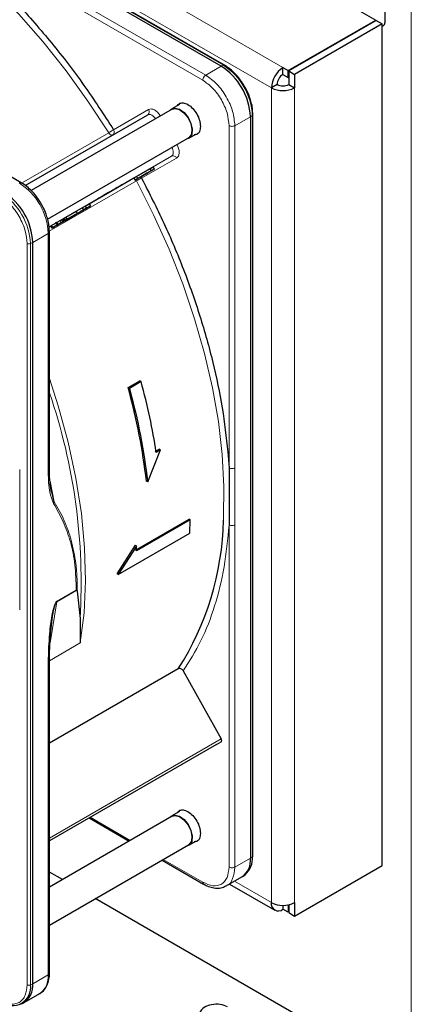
# Paper-space layout 'Blatt2' of a CAD drawing. Header units: millimetres. Extents: x 5 to 418, y 2 to 292.
# Tile 72 of 112: x 139.52 to 147.44, y 193.06 to 212.96. Entities that reach past the tile are written whole.
import ezdxf

# ---------------------------------------------------------------- set-up
doc = ezdxf.new("R2010")
doc.units = ezdxf.units.MM

psp = doc.layouts.new('Blatt2')

# ---------------------------------------------------------------- linework, layer by layer
at = {"color": 7, "linetype": 'Continuous', "lineweight": 25}
for p, q in [((90.407, 245.454), (146.716, 212.948)), ((143.594, 212.016), (130.619, 219.507)), ((143.659, 212.037), (130.684, 219.528)), ((146.905, 212.907), (146.905, 213.179)), ((144.949, 211.927), (146.716, 212.948)), ((146.728, 212.941), (144.96, 211.92)), ((146.716, 212.934), (146.716, 212.948)), ((146.728, 212.941), (146.846, 212.873)), ((146.846, 212.873), (145.078, 211.852)), ((146.846, 195.861), (146.846, 212.873)), ((139.551, 209.662), (135.362, 212.08)), ((143.659, 212.037), (143.66, 212.037)), ((144.842, 211.852), (144.842, 211.988)), ((144.842, 211.988), (144.949, 211.927)), ((144.842, 211.852), (144.949, 211.791)), ((144.949, 211.791), (144.949, 211.927)), ((144.949, 211.791), (144.96, 211.798)), ((144.96, 211.92), (145.078, 211.852)), ((144.96, 211.92), (144.96, 211.648)), ((145.078, 211.852), (145.078, 211.58)), ((144.725, 211.648), (144.607, 211.58)), ((144.96, 211.648), (145.078, 211.58)), ((142.602, 211.147), (139.752, 209.503)), ((142.751, 211.243), (142.597, 211.155)), ((139.632, 209.606), (142.109, 211.036)), ((144.184, 210.995), (144.184, 196.012)), ((144.232, 211.042), (144.227, 211.137)), ((144.235, 211.041), (144.235, 211.042)), ((144.235, 196.058), (144.235, 211.041)), ((140.087, 208.926), (142.935, 210.57)), ((142.939, 210.563), (143.092, 210.651)), ((142.152, 209.945), (142.216, 209.982)), ((142.216, 209.982), (142.241, 209.938)), ((140.927, 209.237), (141.83, 209.759)), ((141.83, 209.759), (141.88, 209.787)), ((141.83, 209.759), (141.855, 209.716)), ((141.967, 209.78), (141.855, 209.716)), ((141.88, 209.787), (142.152, 209.945)), ((141.88, 209.787), (141.905, 209.744)), ((141.905, 209.744), (142.177, 209.901)), ((141.989, 209.793), (141.916, 209.751)), ((141.916, 209.751), (141.967, 209.78)), ((141.916, 209.751), (141.916, 209.751)), ((141.936, 209.762), (142.092, 209.852)), ((142.005, 209.802), (141.936, 209.762)), ((142.04, 209.822), (141.989, 209.793)), ((142.092, 209.852), (142.005, 209.802)), ((142.005, 209.802), (142.005, 209.802)), ((142.075, 209.843), (142.04, 209.822)), ((142.075, 209.843), (142.113, 209.864)), ((142.241, 209.938), (142.078, 209.844)), ((142.113, 209.864), (142.078, 209.844)), ((142.113, 209.864), (142.113, 209.864)), ((142.152, 209.945), (142.177, 209.901)), ((142.177, 209.901), (142.241, 209.938)), ((141.855, 209.716), (141.905, 209.744)), ((140.91, 209.17), (140.439, 208.898)), ((140.661, 209.084), (140.786, 209.156)), ((140.745, 209.075), (140.952, 209.194)), ((140.786, 209.156), (140.845, 209.19)), ((140.786, 209.156), (140.811, 209.113)), ((140.845, 209.19), (140.927, 209.237)), ((140.845, 209.19), (140.87, 209.147)), ((140.952, 209.194), (140.91, 209.17)), ((140.927, 209.237), (140.952, 209.194)), ((140.625, 209.006), (140.39, 208.87)), ((140.768, 209.088), (140.414, 208.884)), ((140.414, 208.941), (140.455, 208.965)), ((140.431, 208.894), (140.667, 209.03)), ((140.455, 208.965), (140.661, 209.084)), ((140.48, 208.922), (140.455, 208.965)), ((140.456, 208.908), (140.809, 209.112)), ((140.48, 208.922), (140.686, 209.041)), ((140.667, 209.03), (140.625, 209.006)), ((140.661, 209.084), (140.686, 209.041)), ((140.667, 209.03), (140.667, 209.03)), ((140.686, 209.041), (140.811, 209.113)), ((140.87, 209.147), (140.745, 209.075)), ((140.809, 209.112), (140.768, 209.088)), ((140.809, 209.112), (140.809, 209.112)), ((140.811, 209.113), (140.87, 209.147)), ((140.116, 208.769), (140.144, 208.785)), ((140.144, 208.785), (140.169, 208.742)), ((140.244, 208.873), (140.295, 208.785)), ((140.296, 208.816), (140.283, 208.808)), ((140.365, 208.913), (140.389, 208.927)), ((140.365, 208.913), (140.39, 208.87)), ((140.42, 208.887), (140.375, 208.861)), ((140.389, 208.927), (140.414, 208.941)), ((140.389, 208.927), (140.414, 208.884)), ((140.431, 208.894), (140.39, 208.87)), ((140.414, 208.941), (140.439, 208.898)), ((140.456, 208.908), (140.414, 208.884)), ((140.431, 208.894), (140.431, 208.894)), ((140.48, 208.922), (140.439, 208.898)), ((140.456, 208.908), (140.456, 208.908)), ((140.487, 208.926), (140.487, 208.926)), ((140.123, 203.834), (140.123, 208.672)), ((139.785, 193.473), (139.785, 208.456)), ((141.715, 205.52), (141.951, 205.656)), ((141.976, 205.641), (141.74, 205.505)), ((141.976, 205.641), (141.951, 205.656)), ((141.715, 205.52), (141.74, 205.505)), ((142.109, 203.619), (142.365, 204.26)), ((142.258, 204.226), (142.341, 204.274)), ((142.365, 204.26), (142.282, 204.212)), ((142.365, 204.26), (142.341, 204.274)), ((143.728, 204.222), (143.752, 203.898)), ((143.752, 203.898), (143.752, 202.747)), ((142.109, 203.619), (142.085, 203.632)), ((140.165, 203.409), (140.141, 203.561)), ((140.221, 203.213), (140.15, 203.502)), ((141.861, 202.238), (142.945, 202.864)), ((142.969, 202.85), (141.884, 202.224)), ((142.969, 202.85), (142.945, 202.864)), ((142.963, 202.581), (142.969, 202.85)), ((141.514, 201.744), (142.963, 202.581)), ((141.49, 201.758), (141.861, 202.333)), ((141.884, 202.319), (141.514, 201.744)), ((141.861, 202.333), (141.884, 202.319)), ((141.884, 202.224), (141.884, 202.319)), ((141.514, 201.744), (141.49, 201.758)), ((140.665, 201.429), (140.674, 201.424)), ((140.683, 201.407), (140.743, 200.857)), ((140.743, 200.857), (140.747, 200.359)), ((140.123, 193.688), (140.123, 199.965)), ((142.726, 199.837), (140.123, 198.334)), ((142.828, 199.795), (143.594, 198.42)), ((143.498, 198.308), (140.123, 196.36)), ((143.498, 198.308), (143.593, 198.363)), ((142.602, 196.858), (140.123, 195.427)), ((140.925, 196.823), (141.733, 196.356)), ((142.751, 196.954), (142.597, 196.865)), ((140.123, 194.657), (142.935, 196.281)), ((142.939, 196.273), (143.092, 196.362)), ((142.399, 195.971), (143.239, 195.486)), ((145.078, 194.841), (146.846, 195.861)), ((140.384, 195.577), (140.123, 195.728)), ((143.697, 195.449), (144.011, 195.63)), ((144.036, 195.647), (144.076, 195.676)), ((143.763, 195.487), (144.676, 194.96)), ((146.553, 192.016), (141.05, 195.193)), ((144.842, 195.057), (144.842, 194.977)), ((144.949, 195.052), (144.929, 195.063)), ((144.96, 195.059), (144.949, 195.052)), ((144.949, 195.052), (144.949, 194.916)), ((144.96, 195.069), (144.96, 194.909)), ((145.078, 195.113), (145.078, 194.841)), ((144.949, 194.916), (144.842, 194.977)), ((144.96, 194.923), (144.949, 194.916)), ((144.96, 194.909), (145.078, 194.841)), ((139.613, 193.091), (139.926, 193.272)), ((139.541, 193.058), (139.586, 193.078))]:
    psp.add_line(p, q, dxfattribs=at)
at = {"color": 7, "linetype": 'Continuous', "lineweight": 18}
for p, q in [((88.745, 244.372), (144.842, 211.988)), ((88.51, 243.964), (144.607, 211.58)), ((130.662, 219.527), (143.638, 212.037)), ((143.222, 211.733), (137.233, 215.191)), ((143.281, 211.835), (137.291, 215.293)), ((147.435, 187.628), (147.435, 213.145)), ((143.594, 212.016), (143.281, 211.835)), ((143.638, 212.037), (143.594, 212.016)), ((144.607, 195.113), (144.607, 211.58)), ((145.078, 211.58), (145.078, 195.113)), ((141.418, 210.733), (142.126, 211.142)), ((143.87, 210.814), (144.184, 210.995)), ((144.184, 210.995), (144.223, 211.023)), ((144.223, 211.023), (144.223, 196.039)), ((143.752, 203.898), (143.752, 210.814)), ((143.87, 210.814), (143.87, 203.898)), ((139.56, 209.655), (141.32, 210.671)), ((142.592, 210.199), (140.116, 208.769)), ((142.693, 210.161), (141.985, 209.752)), ((142.216, 209.982), (142.592, 210.199)), ((141.882, 209.698), (140.121, 208.681)), ((140.165, 208.797), (140.19, 208.754)), ((140.272, 208.859), (140.297, 208.816)), ((140.333, 208.895), (140.358, 208.851)), ((139.785, 208.456), (140.099, 208.637)), ((140.099, 203.8), (140.099, 208.637)), ((139.671, 193.452), (139.671, 208.435)), ((139.739, 208.434), (139.785, 208.456)), ((139.739, 193.45), (139.739, 208.434)), ((139.522, 203.866), (139.522, 201.03)), ((140.136, 203.63), (140.221, 203.213)), ((143.752, 195.831), (143.752, 202.747)), ((143.87, 195.831), (143.87, 202.747)), ((140.275, 201.194), (140.674, 201.424)), ((140.276, 201.205), (140.665, 201.429)), ((140.135, 200.36), (140.275, 201.194)), ((140.276, 201.205), (140.275, 201.194)), ((140.747, 200.359), (140.125, 199.999)), ((140.099, 199.927), (140.099, 193.654)), ((140.123, 196.416), (143.594, 198.42)), ((140.123, 196.36), (143.593, 198.363)), ((140.949, 196.837), (141.757, 196.37)), ((144.184, 196.012), (144.223, 196.039)), ((142.424, 195.985), (143.222, 195.525)), ((143.87, 195.831), (144.184, 196.012)), ((143.861, 195.544), (144.607, 195.113)), ((139.785, 193.473), (140.099, 193.654)), ((139.739, 193.45), (139.785, 193.473))]:
    psp.add_line(p, q, dxfattribs=at)
at = {"color": 7, "linetype": 'Continuous', "lineweight": 18, "flags": 128}
for points in [[(141.32, 210.671), (140.902, 211.311), (140.458, 211.926), (139.991, 212.514), (139.505, 213.071), (139.001, 213.593), (138.484, 214.077), (137.955, 214.521), (137.419, 214.922), (136.878, 215.276), (136.336, 215.583), (135.796, 215.84), (135.436, 215.984)], [(142.267, 210.954), (142.253, 210.973), (142.233, 210.996), (142.211, 211.015), (142.189, 211.029), (142.167, 211.039), (142.145, 211.043), (142.126, 211.042), (142.109, 211.036)], [(141.398, 210.626), (141.392, 210.624), (141.382, 210.623), (141.372, 210.625), (141.361, 210.63), (141.35, 210.637), (141.339, 210.647), (141.329, 210.658), (141.32, 210.671)], [(142.592, 210.199), (142.606, 210.21), (142.617, 210.227), (142.624, 210.247), (142.626, 210.271), (142.625, 210.298), (142.619, 210.326), (142.61, 210.355), (142.6, 210.377)], [(141.882, 209.698), (141.875, 209.712), (141.871, 209.725)], [(143.64, 202.84), (143.643, 202.895), (143.65, 203.52), (143.615, 204.168), (143.537, 204.835), (143.418, 205.518), (143.258, 206.212), (143.057, 206.912), (142.818, 207.615), (142.541, 208.317), (142.228, 209.012), (141.882, 209.698)], [(140.123, 205.703), (140.302, 205.152), (140.503, 204.417), (140.659, 203.691), (140.77, 202.978), (140.835, 202.284), (140.852, 201.613), (140.823, 200.97), (140.747, 200.359)]]:
    psp.add_lwpolyline(points, dxfattribs=at)
at = {"color": 7, "linetype": 'Continuous', "lineweight": 25, "flags": 128}
for points in [[(146.846, 212.823), (146.87, 212.83), (146.896, 212.86), (146.905, 212.907)], [(142.564, 211.126), (142.584, 211.146), (142.658, 211.171)], [(142.602, 211.147), (142.661, 211.163), (142.75, 211.141), (142.841, 211.076), (142.921, 210.977), (142.978, 210.861), (143.003, 210.745), (142.992, 210.645), (142.948, 210.578), (142.935, 210.57)], [(142.658, 211.171), (142.749, 211.148), (142.843, 211.081), (142.925, 210.98), (142.983, 210.861), (143.009, 210.742), (142.998, 210.64), (142.952, 210.571), (142.897, 210.548)], [(139.551, 209.662), (139.551, 209.662), (139.553, 209.661)], [(142.564, 196.836), (142.584, 196.856), (142.658, 196.881)], [(142.602, 196.858), (142.661, 196.873), (142.75, 196.851), (142.841, 196.786), (142.921, 196.688), (142.978, 196.572), (143.003, 196.455), (142.992, 196.356), (142.948, 196.289), (142.935, 196.281)], [(142.658, 196.881), (142.749, 196.858), (142.843, 196.792), (142.925, 196.691), (142.983, 196.572), (143.009, 196.452), (142.998, 196.35), (142.952, 196.282), (142.897, 196.259)]]:
    psp.add_lwpolyline(points, dxfattribs=at)
at = {"color": 7, "linetype": 'Continuous', "lineweight": 25}
for centre, radius, start, end in [((142.904, 210.937), 1.281, 2.6055, 57.3945), ((145.119, 211.557), 0.512, 122.6055, 177.3945), ((144.98, 211.636), 0.256, 122.6055, 177.3945), ((144.842, 212.035), 0.512, 242.6097, 297.3903), ((144.842, 211.875), 0.256, 242.6097, 297.3903), ((138.506, 208.398), 1.281, 2.6055, 57.3945), ((137.853, 202.959), 5.788, 327.3503, 358.8175), ((143.796, 196), 0.429, 310.8243, 5.1593), ((144.212, 196.059), 0.0233, 299.6454, 355.8931), ((143.787, 195.961), 0.4, 304.0564, 7.2558), ((144.75, 195.09), 0.146, 170.786, 309.2033), ((144.842, 195.568), 0.512, 242.6097, 297.3903), ((139.703, 193.603), 0.4, 304.0564, 7.2558), ((140.082, 193.692), 0.0419, 294.3747, 354.3052), ((139.382, 193.392), 0.362, 230.7967, 9.214), ((139.388, 193.426), 0.401, 299.7173, 6.7628)]:
    psp.add_arc(centre, radius, start, end, dxfattribs=at)
at = {"color": 7, "linetype": 'Continuous', "lineweight": 18}
for centre, radius, start, end in [((143.649, 212.017), 0.0233, 64.1059, 120.3461), ((142.952, 210.965), 1.272, 2.6055, 57.3945), ((142.063, 211.098), 0.0769, 306.3512, 35.1851), ((144.212, 211.043), 0.0233, 299.6454, 355.8931), ((140.613, 211.896), 1.414, 299.9883, 304.6957), ((142.623, 210.128), 0.0769, 24.8163, 113.6431), ((142.591, 208.469), 1.418, 115.3123, 120.0063), ((139.534, 209.624), 0.0419, 65.6929, 125.6176), ((138.82, 208.579), 1.281, 2.6055, 57.3945), ((138.467, 208.376), 1.272, 2.6055, 57.3945), ((139.707, 208.505), 0.0777, 242.8052, 294.3071), ((128.874, 201.565), 11.89, 356.5836, 18.901), ((139.707, 193.521), 0.0777, 242.8052, 294.3071)]:
    psp.add_arc(centre, radius, start, end, dxfattribs=at)
at = {"color": 7, "linetype": 'Continuous', "lineweight": 25}
psp.add_ellipse((143.487, 192.855), major_axis=(0.333, 0.016), ratio=0.606667, start_param=0.756333, end_param=3.897926, dxfattribs=at)
for points, knots in [([(137.233, 215.191), (137.487, 215.014), (137.997, 214.659), (138.747, 214.013), (139.478, 213.29), (140.174, 212.494), (140.829, 211.642), (141.222, 211.035), (141.418, 210.733)], [0, 0, 0, 0, 0.16549, 0.332238, 0.5, 0.66775, 0.834504, 1, 1, 1, 1]), ([(144.067, 211.608), (144.029, 211.668), (143.976, 211.751), (143.884, 211.858), (143.803, 211.936), (143.723, 212.001), (143.675, 212.027), (143.659, 212.035)], [0, 0, 0, 0, 0.3320495, 0.4650228, 0.6820067, 0.9011095, 1, 1, 1, 1]), ([(144.227, 211.137), (144.227, 211.146), (144.225, 211.193), (144.204, 211.28), (144.167, 211.399), (144.122, 211.509), (144.083, 211.579), (144.067, 211.608)], [0, 0, 0, 0, 0.057456, 0.318799, 0.541248, 0.806265, 1, 1, 1, 1]), ([(142.709, 211.219), (142.719, 211.233), (142.746, 211.271), (142.823, 211.281), (142.921, 211.248), (143.021, 211.167), (143.105, 211.054), (143.163, 210.922), (143.171, 210.841), (143.175, 210.801)], [0, 0, 0, 0, 0.0923911, 0.2436593, 0.3949274, 0.5461956, 0.6974637, 0.8487319, 1, 1, 1, 1]), ([(143.175, 210.801), (143.171, 210.765), (143.163, 210.694), (143.114, 210.633), (143.068, 210.629), (143.05, 210.627)], [0, 0, 0, 0, 0.382955, 0.765909, 1, 1, 1, 1]), ([(141.985, 209.752), (142.139, 209.45), (142.45, 208.843), (142.842, 207.909), (143.174, 206.967), (143.435, 206.029), (143.628, 205.107), (143.695, 204.516), (143.728, 204.222)], [0, 0, 0, 0, 0.165623, 0.332361, 0.5, 0.667626, 0.83437, 1, 1, 1, 1]), ([(139.957, 209.236), (139.919, 209.295), (139.866, 209.379), (139.774, 209.485), (139.692, 209.564), (139.613, 209.627), (139.565, 209.652), (139.551, 209.66)], [0, 0, 0, 0, 0.335683, 0.470249, 0.69001, 0.912206, 1, 1, 1, 1]), ([(140.121, 208.672), (140.12, 208.714), (140.119, 208.793), (140.092, 208.914), (140.054, 209.035), (140.009, 209.142), (139.971, 209.21), (139.957, 209.236)], [0, 0, 0, 0, 0.229892, 0.443956, 0.631124, 0.859057, 1, 1, 1, 1]), ([(140.146, 208.787), (140.145, 208.786), (140.143, 208.785), (140.146, 208.787), (140.157, 208.793), (140.165, 208.797)], [0, 0, 0, 0, 0.245674, 0.487081, 1, 1, 1, 1]), ([(140.165, 208.797), (140.171, 208.801), (140.184, 208.809), (140.211, 208.824), (140.241, 208.841), (140.261, 208.853), (140.271, 208.859)], [0, 0, 0, 0, 0.262012, 0.500075, 0.738097, 1, 1, 1, 1]), ([(140.171, 208.743), (140.17, 208.743), (140.168, 208.742), (140.171, 208.744), (140.182, 208.75), (140.19, 208.754)], [0, 0, 0, 0, 0.245674, 0.487081, 1, 1, 1, 1]), ([(140.222, 208.772), (140.209, 208.765), (140.192, 208.755), (140.177, 208.746), (140.173, 208.744), (140.171, 208.743)], [0, 0, 0, 0, 0.525054, 0.764251, 1, 1, 1, 1]), ([(140.19, 208.754), (140.196, 208.758), (140.209, 208.765), (140.236, 208.781), (140.266, 208.798), (140.286, 208.81), (140.296, 208.816)], [0, 0, 0, 0, 0.262012, 0.500075, 0.738097, 1, 1, 1, 1]), ([(140.301, 208.818), (140.294, 208.815), (140.281, 208.807), (140.253, 208.79), (140.234, 208.78), (140.222, 208.772)], [0, 0, 0, 0, 0.246621, 0.488964, 1, 1, 1, 1]), ([(140.245, 208.786), (140.243, 208.785), (140.239, 208.782), (140.235, 208.78), (140.234, 208.78), (140.235, 208.78), (140.242, 208.784), (140.252, 208.79), (140.257, 208.793)], [0, 0, 0, 0, 0.09221, 0.180108, 0.272547, 0.377235, 0.642363, 1, 1, 1, 1]), ([(140.306, 208.821), (140.301, 208.818), (140.292, 208.813), (140.277, 208.805), (140.266, 208.798), (140.258, 208.794), (140.251, 208.789), (140.247, 208.787), (140.245, 208.786)], [0, 0, 0, 0, 0.346244, 0.60537, 0.710321, 0.805859, 0.899712, 1, 1, 1, 1]), ([(140.258, 208.851), (140.257, 208.851), (140.256, 208.85), (140.266, 208.856), (140.272, 208.859)], [0, 0, 0, 0, 0.501646, 1, 1, 1, 1]), ([(140.272, 208.859), (140.276, 208.861), (140.283, 208.866), (140.298, 208.874), (140.315, 208.884), (140.327, 208.891), (140.333, 208.895)], [0, 0, 0, 0, 0.26086, 0.506753, 0.749149, 1, 1, 1, 1]), ([(140.283, 208.808), (140.282, 208.807), (140.281, 208.807), (140.291, 208.813), (140.297, 208.816)], [0, 0, 0, 0, 0.501646, 1, 1, 1, 1]), ([(140.291, 208.813), (140.293, 208.814), (140.298, 208.817), (140.306, 208.821), (140.314, 208.826), (140.318, 208.828), (140.321, 208.83)], [0, 0, 0, 0, 0.246214, 0.481536, 0.726643, 1, 1, 1, 1]), ([(140.297, 208.816), (140.301, 208.818), (140.308, 208.823), (140.323, 208.831), (140.34, 208.841), (140.352, 208.848), (140.358, 208.851)], [0, 0, 0, 0, 0.26086, 0.506753, 0.749149, 1, 1, 1, 1]), ([(140.37, 208.858), (140.361, 208.853), (140.347, 208.845), (140.321, 208.83), (140.308, 208.822), (140.301, 208.818)], [0, 0, 0, 0, 0.511036, 0.753379, 1, 1, 1, 1]), ([(140.331, 208.836), (140.329, 208.835), (140.323, 208.831), (140.313, 208.825), (140.306, 208.821)], [0, 0, 0, 0, 0.39531, 1, 1, 1, 1]), ([(140.321, 208.83), (140.323, 208.831), (140.327, 208.833), (140.331, 208.835), (140.332, 208.836), (140.332, 208.836), (140.331, 208.836)], [0, 0, 0, 0, 0.264335, 0.503766, 0.74118, 1, 1, 1, 1]), ([(140.333, 208.895), (140.339, 208.898), (140.35, 208.904), (140.361, 208.91), (140.365, 208.913)], [0, 0, 0, 0, 0.5970044, 1, 1, 1, 1]), ([(140.347, 208.845), (140.346, 208.844), (140.342, 208.842), (140.339, 208.84), (140.337, 208.839), (140.337, 208.839), (140.342, 208.842), (140.349, 208.846), (140.353, 208.848)], [0, 0, 0, 0, 0.105786, 0.203769, 0.301557, 0.4068, 0.661801, 1, 1, 1, 1]), ([(140.404, 208.878), (140.399, 208.875), (140.391, 208.87), (140.378, 208.863), (140.368, 208.857), (140.36, 208.853), (140.354, 208.849), (140.35, 208.846), (140.347, 208.845)], [0, 0, 0, 0, 0.339071, 0.594513, 0.699721, 0.797263, 0.894801, 1, 1, 1, 1]), ([(140.353, 208.848), (140.357, 208.851), (140.366, 208.856), (140.379, 208.864), (140.39, 208.869), (140.396, 208.873), (140.403, 208.877), (140.407, 208.88), (140.409, 208.881)], [0, 0, 0, 0, 0.348491, 0.608786, 0.713671, 0.808589, 0.901277, 1, 1, 1, 1]), ([(140.358, 208.851), (140.364, 208.855), (140.377, 208.862), (140.404, 208.878), (140.422, 208.888), (140.434, 208.895)], [0, 0, 0, 0, 0.235668, 0.475187, 1, 1, 1, 1]), ([(140.375, 208.861), (140.38, 208.864), (140.389, 208.869), (140.392, 208.871), (140.386, 208.868), (140.376, 208.861), (140.37, 208.858)], [0, 0, 0, 0, 0.257013, 0.493304, 0.733189, 1, 1, 1, 1]), ([(140.409, 208.881), (140.411, 208.882), (140.415, 208.884), (140.418, 208.886), (140.42, 208.887), (140.42, 208.887), (140.415, 208.884), (140.408, 208.88), (140.404, 208.878)], [0, 0, 0, 0, 0.1058895, 0.2039506, 0.3017816, 0.407031, 0.6619537, 1, 1, 1, 1]), ([(140.471, 208.917), (140.464, 208.913), (140.454, 208.906), (140.435, 208.896), (140.425, 208.89), (140.42, 208.887)], [0, 0, 0, 0, 0.520179, 0.7607323, 1, 1, 1, 1]), ([(140.434, 208.895), (140.446, 208.902), (140.468, 208.915), (140.479, 208.921), (140.484, 208.924)], [0, 0, 0, 0, 0.530715, 1, 1, 1, 1]), ([(140.484, 208.924), (140.485, 208.925), (140.488, 208.926), (140.486, 208.925), (140.481, 208.922), (140.475, 208.919), (140.471, 208.917)], [0, 0, 0, 0, 0.255127, 0.498018, 0.74194, 1, 1, 1, 1]), ([(140.141, 203.561), (140.139, 203.575), (140.125, 203.662), (140.124, 203.758), (140.123, 203.838)], [0, 0, 0, 0, 0.168183, 1, 1, 1, 1]), ([(140.674, 201.424), (140.676, 201.422), (140.68, 201.418), (140.682, 201.411), (140.683, 201.407)], [0, 0, 0, 0, 0.428393, 1, 1, 1, 1]), ([(140.123, 199.961), (140.125, 200.114), (140.128, 200.419), (140.168, 200.738), (140.188, 200.898)], [0, 0, 0, 0, 0.4999387, 1, 1, 1, 1]), ([(142.828, 199.795), (142.821, 199.804), (142.808, 199.823), (142.78, 199.84), (142.756, 199.845), (142.738, 199.842), (142.73, 199.839), (142.726, 199.837)], [0, 0, 0, 0, 0.256804, 0.510199, 0.757954, 0.877712, 1, 1, 1, 1]), ([(142.709, 196.929), (142.719, 196.944), (142.746, 196.982), (142.823, 196.991), (142.921, 196.958), (143.021, 196.877), (143.105, 196.764), (143.163, 196.633), (143.171, 196.552), (143.175, 196.511)], [0, 0, 0, 0, 0.092391, 0.243659, 0.394927, 0.546196, 0.697464, 0.848732, 1, 1, 1, 1]), ([(143.175, 196.511), (143.171, 196.476), (143.163, 196.404), (143.114, 196.344), (143.068, 196.339), (143.05, 196.338)], [0, 0, 0, 0, 0.382955, 0.765909, 1, 1, 1, 1]), ([(143.239, 195.489), (143.262, 195.476), (143.321, 195.441), (143.42, 195.41), (143.534, 195.399), (143.626, 195.411), (143.67, 195.439), (143.683, 195.448)], [0, 0, 0, 0, 0.145802, 0.386097, 0.633668, 0.893068, 1, 1, 1, 1]), ([(139.907, 193.268), (139.932, 193.28), (139.994, 193.312), (140.064, 193.405), (140.108, 193.526), (140.126, 193.623), (140.122, 193.68), (140.121, 193.689)], [0, 0, 0, 0, 0.178353, 0.449155, 0.712576, 0.95398, 1, 1, 1, 1])]:
    psp.add_open_spline(points, degree=3, knots=knots, dxfattribs=at)
at = {"color": 7, "linetype": 'Continuous', "lineweight": 18}
for points in [[(143.222, 211.733), (143.223, 211.742), (143.225, 211.761), (143.238, 211.792), (143.258, 211.819), (143.273, 211.83), (143.281, 211.835)], [(143.281, 211.835), (143.358, 211.78), (143.513, 211.671), (143.707, 211.401), (143.844, 211.097), (143.861, 210.909), (143.87, 210.814)], [(143.87, 210.814), (143.861, 210.811), (143.844, 210.803), (143.811, 210.799), (143.778, 210.803), (143.761, 210.811), (143.752, 210.814)], [(141.401, 210.627), (141.408, 210.633), (141.422, 210.644), (141.432, 210.672), (141.432, 210.703), (141.422, 210.723), (141.418, 210.733)], [(140.099, 203.8), (140.106, 203.805), (140.12, 203.815), (140.122, 203.828), (140.123, 203.834)], [(143.87, 203.898), (143.861, 203.894), (143.844, 203.886), (143.811, 203.883), (143.778, 203.886), (143.761, 203.894), (143.752, 203.898)], [(143.87, 202.747), (143.861, 202.743), (143.844, 202.735), (143.811, 202.732), (143.778, 202.735), (143.761, 202.743), (143.752, 202.747)], [(140.099, 199.927), (140.106, 199.932), (140.12, 199.942), (140.122, 199.955), (140.123, 199.961)], [(143.222, 195.525), (143.291, 195.494), (143.43, 195.432), (143.606, 195.472), (143.728, 195.604), (143.744, 195.755), (143.752, 195.831)], [(143.752, 195.831), (143.761, 195.827), (143.778, 195.819), (143.811, 195.816), (143.844, 195.819), (143.861, 195.827), (143.87, 195.831)]]:
    psp.add_open_spline(points, degree=3, dxfattribs=at)
for points, knots in [([(143.752, 210.814), (143.744, 210.899), (143.728, 211.069), (143.606, 211.342), (143.43, 211.585), (143.291, 211.684), (143.222, 211.733)], [0, 0, 0, 0, 0.25, 0.5, 0.75, 1, 1, 1, 1]), ([(142.126, 211.142), (142.143, 211.148), (142.178, 211.16), (142.246, 211.137), (142.315, 211.085), (142.352, 211.034), (142.369, 211.009)], [0, 0, 0, 0, 0.240773, 0.5, 0.759227, 1, 1, 1, 1]), ([(142.699, 210.438), (142.712, 210.41), (142.738, 210.353), (142.748, 210.267), (142.734, 210.196), (142.706, 210.172), (142.693, 210.161)], [0, 0, 0, 0, 0.240773, 0.5, 0.759227, 1, 1, 1, 1]), ([(141.964, 209.777), (141.964, 209.777), (141.973, 209.771), (141.979, 209.762), (141.985, 209.752)], [0, 0, 0, 0, 0.011931, 1, 1, 1, 1]), ([(139.671, 208.435), (139.664, 208.52), (139.652, 208.649), (139.584, 208.837), (139.513, 208.979), (139.425, 209.112), (139.297, 209.266), (139.19, 209.34), (139.121, 209.388)], [0, 0, 0, 0, 0.239457, 0.368361, 0.5, 0.631639, 0.760543, 1, 1, 1, 1]), ([(140.123, 208.673), (140.123, 208.672), (140.125, 208.666), (140.119, 208.652), (140.106, 208.642), (140.099, 208.637)], [0, 0, 0, 0, 0.0308258, 0.5154129, 1, 1, 1, 1]), ([(140.204, 203.181), (140.177, 203.253), (140.109, 203.433), (140.103, 203.662), (140.099, 203.8)], [0, 0, 0, 0, 0.399349, 1, 1, 1, 1]), ([(143.87, 203.898), (143.87, 203.706), (143.869, 203.448), (143.87, 203.064), (143.87, 202.872), (143.87, 202.747)], [0, 0, 0, 0, 0.499972, 0.673024, 1, 1, 1, 1]), ([(140.204, 203.181), (140.208, 203.186), (140.216, 203.197), (140.219, 203.208), (140.221, 203.213)], [0, 0, 0, 0, 0.516837, 1, 1, 1, 1]), ([(140.665, 201.429), (140.66, 201.603), (140.65, 201.949), (140.555, 202.406), (140.409, 202.823), (140.274, 203.059), (140.204, 203.181)], [0, 0, 0, 0, 0.249889, 0.499873, 0.742822, 1, 1, 1, 1]), ([(140.683, 201.407), (140.683, 201.491), (140.684, 201.681), (140.661, 201.945), (140.619, 202.203), (140.567, 202.428), (140.502, 202.639), (140.423, 202.834), (140.33, 203.028), (140.258, 203.151), (140.221, 203.213)], [0, 0, 0, 0, 0.116458, 0.263257, 0.385471, 0.514318, 0.624602, 0.744481, 0.87099, 1, 1, 1, 1]), ([(143.752, 202.747), (143.725, 202.459), (143.67, 201.88), (143.474, 201.1), (143.203, 200.388), (142.952, 199.992), (142.828, 199.795)], [0, 0, 0, 0, 0.2491979, 0.5, 0.7508021, 1, 1, 1, 1]), ([(140.099, 199.927), (140.1, 200.044), (140.103, 200.247), (140.121, 200.519), (140.141, 200.729), (140.169, 200.915), (140.199, 201.061), (140.238, 201.16), (140.258, 201.19), (140.268, 201.2), (140.273, 201.203), (140.276, 201.205)], [0, 0, 0, 0, 0.284296, 0.495855, 0.644863, 0.771298, 0.922511, 0.969217, 0.985819, 0.993068, 1, 1, 1, 1]), ([(140.187, 200.896), (140.196, 200.946), (140.209, 201.023), (140.234, 201.115), (140.25, 201.161), (140.262, 201.181), (140.269, 201.19), (140.273, 201.192), (140.275, 201.194)], [0, 0, 0, 0, 0.5118673, 0.7790637, 0.9010111, 0.9560979, 0.978703, 1, 1, 1, 1]), ([(143.686, 195.447), (143.69, 195.448), (143.758, 195.46), (143.84, 195.586), (143.86, 195.749), (143.87, 195.831)], [0, 0, 0, 0, 0.029661, 0.514831, 1, 1, 1, 1]), ([(143.238, 195.488), (143.234, 195.492), (143.224, 195.5), (143.223, 195.516), (143.222, 195.525)], [0, 0, 0, 0, 0.482204, 1, 1, 1, 1]), ([(139.121, 193.134), (139.19, 193.103), (139.297, 193.054), (139.425, 193.06), (139.513, 193.091), (139.584, 193.151), (139.652, 193.26), (139.664, 193.376), (139.671, 193.452)], [0, 0, 0, 0, 0.239457, 0.368361, 0.5, 0.631639, 0.760543, 1, 1, 1, 1])]:
    psp.add_open_spline(points, degree=3, knots=knots, dxfattribs=at)
at = {"color": 7, "linetype": 'Continuous', "lineweight": 25}
for points in [[(141.192, 209.39), (141.167, 209.376), (141.118, 209.347), (141.083, 209.327), (141.085, 209.329), (141.126, 209.352), (141.2, 209.395), (141.294, 209.449), (141.396, 209.508), (141.454, 209.542), (141.484, 209.559)], [(141.484, 209.559), (141.508, 209.573), (141.558, 209.602), (141.593, 209.622), (141.591, 209.621), (141.549, 209.597), (141.476, 209.554), (141.382, 209.5), (141.28, 209.441), (141.221, 209.407), (141.192, 209.39)], [(142.282, 204.212), (142.242, 204.448), (142.162, 204.919), (142.038, 205.4), (141.976, 205.641)], [(142.085, 203.632), (142.043, 203.941), (141.958, 204.56), (141.796, 205.2), (141.715, 205.52)], [(141.74, 205.505), (141.821, 205.185), (141.983, 204.545), (142.067, 203.928), (142.109, 203.619)], [(143.593, 198.363), (143.596, 198.366), (143.602, 198.371), (143.604, 198.385), (143.602, 198.402), (143.597, 198.414), (143.594, 198.42)]]:
    psp.add_open_spline(points, degree=3, dxfattribs=at)

doc.saveas('drawing.dxf')
